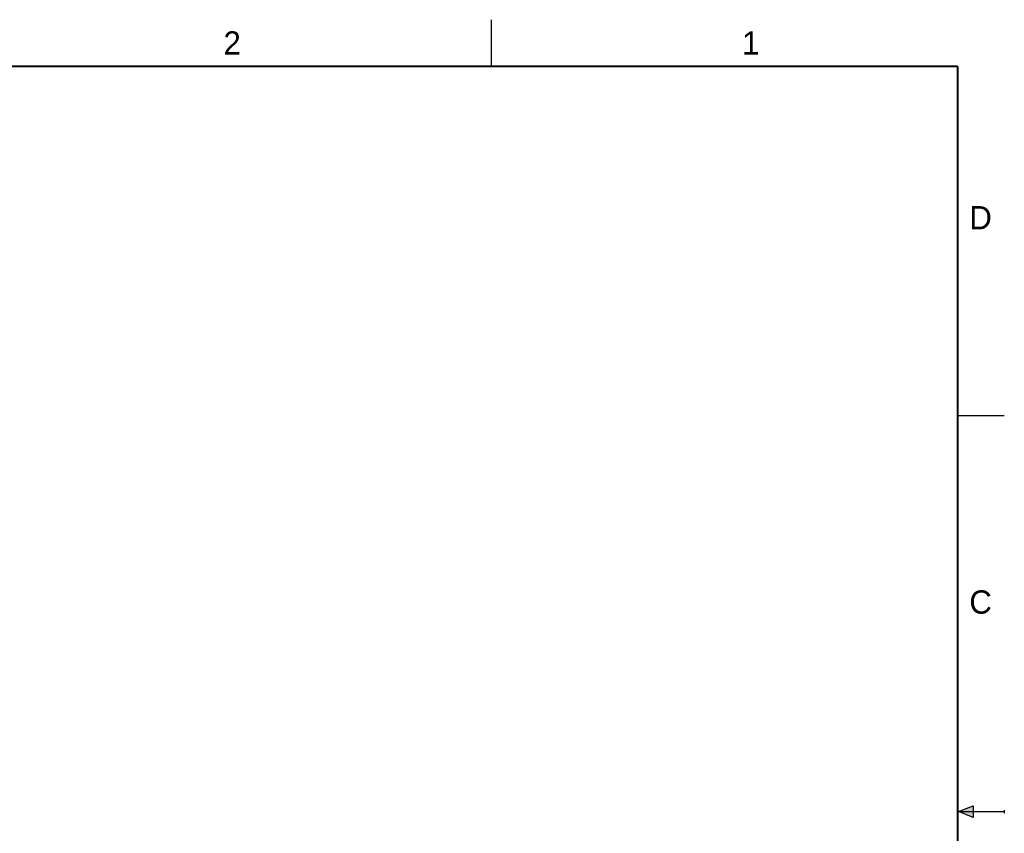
# Model space of a CAD drawing. Header units: inches. Extents: x 0 to 22, y 0 to 17.
# Tile 9 of 9: x 11.4 to 22, y 8.3 to 17. Entities that reach past the tile are written whole.
import ezdxf

# ---------------------------------------------------------------- set-up
doc = ezdxf.new("R2010")
doc.units = ezdxf.units.IN
doc.header["$LTSCALE"] = 1.21
doc.header["$MEASUREMENT"] = 0
doc.layers.get('0').update_dxf_attribs({"linetype": 'CONTINUOUS'})
doc.styles.get("Standard").update_dxf_attribs({"font": 'txt', "width": 0.8})

msp = doc.modelspace()

# ---------------------------------------------------------------- hatches: boundary and pattern name
at = {"linetype": 'CONTINUOUS'}
msp.add_hatch(color=2, dxfattribs=at).paths.add_polyline_path([(21.6663, 8.5625), (21.6663, 8.4375), (21.51, 8.5)])

# ---------------------------------------------------------------- linework, layer by layer
at = {"color": 2, "linetype": 'CONTINUOUS'}
for p, q in [((16.5, 16.5), (16.5, 17)), ((22, 12.75), (21.5, 12.75)), ((21.51, 8.5), (21.6663, 8.5625)), ((21.6663, 8.5625), (21.6663, 8.4375)), ((21.51, 8.5), (22, 8.5)), ((21.6663, 8.4375), (21.51, 8.5)), ((22, 8.515), (22, 8.485))]:
    msp.add_line(p, q, dxfattribs=at)
at = {"color": 7, "linetype": 'CONTINUOUS', "const_width": 0.02}
for points in [[(21.5, 16.5), (0.5, 16.5)], [(21.5, 0.5), (21.5, 16.5)]]:
    msp.add_lwpolyline(points, dxfattribs=at)

# ---------------------------------------------------------------- texts
at = {"color": 2, "linetype": 'CONTINUOUS'}
for s, p in [('2', (13.625, 16.625)), ('1', (19.1875, 16.625)), ('D', (21.625, 14.75)), ('C', (21.625, 10.625))]:
    msp.add_text(s, height=0.25, dxfattribs=at).set_placement(p)

doc.saveas('drawing.dxf')
